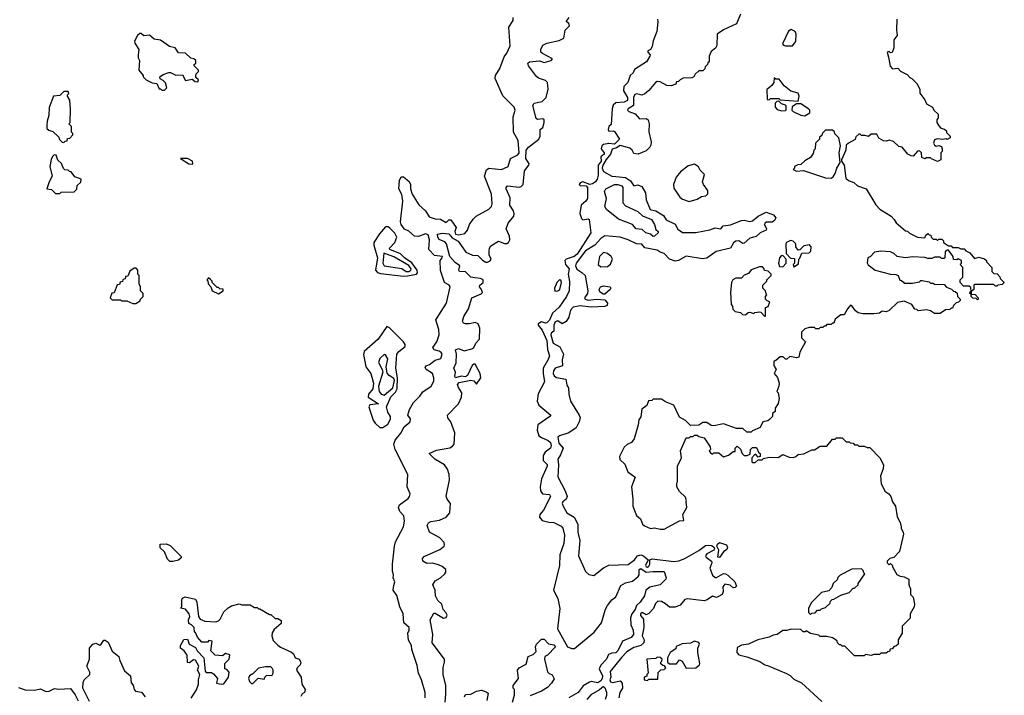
# Model space of a CAD drawing. Extents: x 1861455 to 2058065, y 200073 to 437907.
# Tile 47 of 256: x 1933064 to 1940200, y 280974 to 285870. Entities that reach past the tile are written whole.
import ezdxf

# ---------------------------------------------------------------- set-up
doc = ezdxf.new("R2010")
doc.units = 0

msp = doc.modelspace()

# ---------------------------------------------------------------- linework, layer by layer
at = {"layer": '0CON05XD'}
for points in [[(1935775, 281770), (1935782.5, 281795), (1935770, 281825), (1935773.3, 281845), (1935766.4, 281876.4), (1935766.2, 281925), (1935780, 282055), (1935787.5, 282085), (1935845.8, 282194.2), (1935853.8, 282235), (1935848, 282275), (1935820, 282305), (1935808.8, 282335), (1935816.7, 282355), (1935879.5, 282400.5), (1935890, 282415), (1935893.3, 282435), (1935873.3, 282485), (1935876.7, 282575), (1935786, 282755), (1935776, 282795), (1935785, 282823.3), (1935827.3, 282872.7), (1935851.2, 282918.8), (1935893.9, 282956.1), (1935896.2, 282976.2), (1935876.2, 283005), (1935888.8, 283045), (1935918.8, 283095), (1935965, 283142.5), (1935986.1, 283173.9), (1936045.9, 283214.1), (1936065, 283250), (1936066.2, 283275), (1936056.2, 283305), (1936010, 283335), (1936001.7, 283348.3), (1936009.5, 283360.5), (1936035, 283371.4), (1936075, 283401.9), (1936117.1, 283415), (1936127.1, 283445), (1936119.1, 283459.1), (1936103.4, 283466.6), (1936068.3, 283478.3), (1936058, 283495), (1936087.1, 283535), (1936103.3, 283585), (1936102, 283625), (1936081.4, 283695), (1936158.5, 283815), (1936184.6, 283934.6), (1936175.8, 283945.8), (1936142, 283965), (1936113, 284053), (1936112.5, 284125), (1936127.1, 284145), (1936127.5, 284155), (1936071.1, 284161.1), (1936029.2, 284205), (1936035.4, 284274.6), (1936025, 284310.4), (1936005, 284318), (1935955, 284297.9), (1935925, 284302), (1935885, 284337.5), (1935853.1, 284353.1), (1935828.5, 284385), (1935825.3, 284405), (1935840.8, 284555), (1935833.9, 284603.9), (1935812.1, 284645), (1935816.7, 284705), (1935829.2, 284730.8), (1935845, 284731.4), (1935886.7, 284696.7), (1935897.3, 284675), (1935895.8, 284645), (1935908, 284605), (1935957.7, 284527.7), (1936005, 284484), (1936032.1, 284442.1), (1936075, 284426.4), (1936115, 284423.3), (1936155, 284401.4), (1936175, 284419.2), (1936188.5, 284418.5), (1936228.1, 284365), (1936218.9, 284335), (1936223.8, 284315), (1936245, 284309.8), (1936290.5, 284319.5), (1936310, 284345), (1936323.8, 284385), (1936350, 284425), (1936372.7, 284447.3), (1936463.6, 284496.4), (1936483.9, 284516.1), (1936488.8, 284535), (1936482.9, 284605), (1936431.8, 284735), (1936448.3, 284781.7), (1936465, 284793.1), (1936555, 284784.4), (1936604.2, 284805.8), (1936621.1, 284865), (1936675, 284891.2), (1936684.1, 284905), (1936675.7, 284995.7), (1936643.8, 285055), (1936641.2, 285165), (1936654.5, 285215), (1936648.5, 285235), (1936565, 285317.5), (1936510, 285445), (1936513.3, 285465), (1936543.6, 285516.4), (1936575, 285600), (1936593.6, 285626.4), (1936618.3, 285681.7), (1936610, 285815), (1936640, 285865), (1936641.2, 285885)], [(1936361.9, 283998.1), (1936335, 284004.6), (1936295, 284042.3), (1936251.2, 284045), (1936247.8, 284055), (1936255, 284085.7), (1936219.7, 284109.7), (1936182.1, 284155), (1936156.7, 284246.7), (1936145, 284260), (1936105, 284276), (1936093.6, 284295), (1936091.2, 284315), (1936125, 284322.9), (1936175, 284318.9), (1936199, 284289), (1936242.7, 284265), (1936298.2, 284185), (1936345, 284163.5), (1936385, 284161.4), (1936418, 284128), (1936442.8, 284112.8), (1936455, 284112.2), (1936475, 284123.1), (1936480.6, 284135), (1936467.5, 284165), (1936466.3, 284193.7), (1936468.9, 284215), (1936478.5, 284231.5), (1936535, 284264.5), (1936578.4, 284248.4), (1936595, 284248.2), (1936607.2, 284255), (1936616.2, 284275), (1936615, 284302), (1936590.4, 284355), (1936603.8, 284395), (1936644.5, 284445), (1936648, 284462), (1936643.8, 284485), (1936615.4, 284525), (1936617.9, 284577.9), (1936589.4, 284645), (1936589.2, 284655), (1936600, 284665), (1936685, 284655.7), (1936699.7, 284660.3), (1936712.5, 284675), (1936723.3, 284775), (1936754.6, 284815), (1936756.4, 284825), (1936732.4, 284865), (1936735, 284923.3), (1936752.5, 284945), (1936826, 285005), (1936835.8, 285025), (1936835.9, 285074.1), (1936855, 285088.1), (1936866.4, 285125), (1936866, 285145), (1936855, 285152.7), (1936816.1, 285146.1), (1936808, 285155), (1936783, 285247), (1936793.9, 285266.1), (1936851.7, 285278.3), (1936880, 285305), (1936893.6, 285366.4), (1936888.8, 285415), (1936875, 285428.8), (1936825, 285446.7), (1936808.8, 285458.8), (1936751.2, 285535), (1936747.5, 285555), (1936760, 285565), (1936832.6, 285572.6), (1936865, 285559.6), (1936916.2, 285575), (1936925, 285586), (1936852.9, 285625), (1936841.4, 285635), (1936841.4, 285655), (1936856.2, 285685), (1936885, 285700.8), (1936975, 285719.4), (1937006.9, 285735), (1937017.8, 285795), (1937048.6, 285825), (1937042.9, 285842.9), (1937023.6, 285856.4), (1937046.7, 285885)], [(1937686, 285875), (1937688.8, 285855), (1937681.2, 285785), (1937654.3, 285715.7), (1937648.6, 285675), (1937636.4, 285653.6), (1937617.5, 285645), (1937617.5, 285635), (1937632.5, 285615), (1937631.2, 285605), (1937605.8, 285565), (1937520.7, 285509.3), (1937509.2, 285485), (1937488, 285465), (1937472.2, 285415), (1937443.3, 285385), (1937440.2, 285355), (1937469.8, 285305), (1937470, 285285), (1937445, 285273.1), (1937385, 285266.9), (1937365, 285249.6), (1937357.9, 285225), (1937350.5, 285109.5), (1937334.7, 285095), (1937328.8, 285075), (1937335, 285061.2), (1937365, 285064.6), (1937375, 285059.3), (1937411.9, 285005), (1937375, 284967.2), (1937335, 284972.2), (1937295.1, 284964.9), (1937283.9, 284956.1), (1937278.7, 284935), (1937300.7, 284905), (1937299.4, 284895), (1937276.2, 284875), (1937277.2, 284845), (1937256.7, 284815), (1937256.2, 284743.8), (1937250, 284715), (1937238.1, 284695), (1937215, 284679.7), (1937195.5, 284675.5), (1937145, 284694), (1937125, 284688.8), (1937120, 284675), (1937125, 284667.5), (1937170, 284665), (1937178.8, 284655), (1937179.6, 284575), (1937166.9, 284555), (1937133.3, 284525), (1937123.3, 284465), (1937135, 284428.6), (1937145, 284418.6), (1937185, 284426.7), (1937191.2, 284421.2), (1937204.4, 284325), (1937105, 284170.7), (1937083.5, 284155), (1937025.7, 284134.3), (1937016.2, 284125), (1937020, 284095), (1937046.2, 284065), (1937039.7, 284025), (1937048.2, 283971.8), (1937045.8, 283905), (1937027.3, 283865), (1936975, 283786.7), (1936925, 283742.3), (1936905, 283692), (1936885, 283673.1), (1936875, 283670), (1936845, 283681.1), (1936822.8, 283665), (1936821.6, 283655), (1936850, 283620), (1936884.7, 283545), (1936889.6, 283479.6), (1936902.8, 283435), (1936895, 283407.5), (1936858.1, 283345), (1936858.1, 283305), (1936868.8, 283245), (1936821.2, 283158.8), (1936813.8, 283105), (1936826, 283076), (1936912.5, 283005), (1936907.5, 282995), (1936818.8, 282935), (1936814.3, 282895), (1936827.1, 282855), (1936845, 282840.9), (1936895, 282821.5), (1936910, 282805), (1936916.7, 282785), (1936911.9, 282765), (1936873.4, 282736.6), (1936858.3, 282711.7), (1936858.5, 282675), (1936885.9, 282645.9), (1936887.9, 282635), (1936847.1, 282542.9), (1936835.9, 282484.1), (1936839.8, 282455), (1936852.5, 282435), (1936905, 282428.1), (1936910.6, 282415), (1936860, 282315), (1936833.8, 282285), (1936831.2, 282265), (1936850, 282240), (1936899.4, 282229.4)], [(1938288.8, 285911.2), (1938260, 285840), (1938163.9, 285796.1), (1938120, 285765), (1938117, 285683)], [(1939420, 285875), (1939417.5, 285795), (1939422.5, 285755), (1939400, 285725), (1939400, 285665), (1939388.3, 285631.7), (1939375, 285630), (1939365, 285640), (1939350, 285635), (1939361.7, 285598.3), (1939373, 285533), (1939390, 285515), (1939428.3, 285518.3), (1939447, 285497), (1939495, 285472.5), (1939515, 285450), (1939530, 285445), (1939567.5, 285405), (1939587.5, 285365), (1939588.3, 285338.3), (1939625, 285290), (1939635, 285260), (1939680, 285235), (1939690, 285215), (1939720, 285185), (1939721.7, 285158.3), (1939710, 285145), (1939710, 285125), (1939725, 285100), (1939740, 285085), (1939767, 285077), (1939780, 285065), (1939781.7, 285051.7), (1939807, 285027), (1939807.5, 285015), (1939785, 285002.5), (1939777.5, 285007.5), (1939755, 285002.5), (1939715, 285007.5), (1939695, 285000), (1939687.5, 284975), (1939695, 284960), (1939705, 284952.5), (1939725, 284957.5), (1939745, 284950), (1939750, 284935), (1939750, 284915), (1939740, 284905), (1939740, 284855), (1939715, 284842.5), (1939671.7, 284861.7), (1939665, 284870), (1939635, 284870), (1939625, 284862.5), (1939601.7, 284871.7), (1939600, 284905), (1939585, 284920), (1939571.7, 284918.3), (1939538.3, 284881.7), (1939525, 284882.5), (1939500, 284895), (1939460, 284945), (1939435, 284950), (1939397, 284987), (1939365, 284997.5), (1939345, 284990), (1939325, 284992.5), (1939291.7, 285011.7), (1939275, 285040), (1939235, 285040), (1939215, 285022.5), (1939191.7, 285031.7), (1939165, 285030), (1939155, 285040), (1939145, 285040), (1939125, 285020), (1939118.3, 285001.7), (1939070, 284975), (1939055, 284960), (1939052.5, 284925), (1939020, 284855), (1939020, 284845), (1939038.8, 284815), (1939052.3, 284722.3), (1939070, 284705), (1939110, 284690), (1939136, 284665), (1939200, 284645), (1939269.3, 284529.3), (1939298, 284498), (1939380, 284445), (1939403, 284423), (1939417, 284397), (1939485, 284340), (1939498.3, 284338.3), (1939513, 284323), (1939570, 284295), (1939625, 284290), (1939631.7, 284308.3), (1939645, 284320), (1939655, 284310), (1939668.3, 284308.3), (1939670, 284295), (1939685, 284280), (1939705, 284280), (1939715, 284270), (1939725, 284280), (1939748.3, 284278.3), (1939758.3, 284268.3), (1939760, 284255), (1939795, 284230), (1939815, 284230), (1939825, 284220), (1939865, 284220), (1939885, 284210), (1939908.3, 284208.3), (1939920, 284195), (1939949.3, 284179.3), (1939985, 284140), (1940015, 284150), (1940057, 284137), (1940070, 284125), (1940070, 284115), (1940110, 284075), (1940110, 284045), (1940125, 284030), (1940148.3, 284028.3), (1940167, 284007), (1940170, 283995), (1940200, 283965), (1940185, 283950), (1940153, 283947), (1940145, 283940), (1940135, 283940), (1940125, 283950), (1939985, 283950), (1939980, 283945), (1939980, 283915), (1939960, 283900), (1939960, 283880), (1939988.3, 283878.3), (1940010, 283855), (1940010, 283845), (1940005, 283840), (1939995, 283850), (1939971.7, 283851.7), (1939960, 283865), (1939960, 283880), (1939950, 283885), (1939951.7, 283898.3), (1939960, 283900), (1939958.3, 283928.3), (1939945, 283940), (1939905, 283940), (1939880, 283965), (1939880, 283985), (1939900, 284005), (1939900, 284075), (1939880, 284095), (1939890, 284105), (1939890, 284125), (1939865, 284137.5), (1939855, 284130), (1939831.7, 284131.7), (1939830, 284155), (1939795, 284200), (1939785, 284200), (1939771.7, 284188.3), (1939770, 284145), (1939765, 284140), (1939745, 284140), (1939735, 284150), (1939695, 284150), (1939675, 284140), (1939645, 284140), (1939625, 284147.5), (1939535, 284152.5), (1939485, 284143.3), (1939423.6, 284153.6), (1939400, 284175), (1939375, 284186.7), (1939305, 284192.5), (1939260, 284185), (1939230, 284155), (1939210, 284145), (1939207, 284107), (1939213.6, 284093.6), (1939265, 284053.8), (1939375, 284026.7), (1939415, 284022.5), (1939430, 284015), (1939441.7, 283981.7), (1939455, 283980), (1939468.3, 283968.3), (1939475, 283960), (1939535, 283960), (1939585, 283970), (1939595, 283980), (1939605, 283980), (1939655, 283970), (1939665, 283960), (1939685, 283960), (1939695, 283952.5), (1939765, 283950), (1939781.7, 283931.7), (1939818.3, 283918.3), (1939831.7, 283901.7), (1939845, 283900), (1939858.3, 283888.3), (1939860, 283865), (1939880, 283845), (1939880, 283835), (1939868.3, 283821.7), (1939851.7, 283818.3), (1939831.7, 283798.3), (1939825, 283780), (1939815, 283780), (1939805, 283770), (1939773, 283767), (1939735, 283740), (1939695, 283740), (1939665, 283760), (1939635, 283767.5), (1939575, 283760), (1939565, 283770), (1939551.7, 283771.7), (1939530, 283805), (1939475, 283830), (1939425, 283820), (1939366.4, 283763.6), (1939345, 283752.5), (1939315, 283757.5), (1939295, 283742.5), (1939255, 283737.5), (1939175, 283737.5), (1939140, 283745), (1939120.5, 283760.5), (1939097.5, 283795), (1939085, 283800), (1939062.5, 283775), (1939038.3, 283731.7), (1939015, 283730), (1938975, 283700), (1938965, 283670), (1938955, 283670), (1938945, 283660), (1938915, 283660), (1938905, 283650), (1938895, 283650), (1938885, 283640), (1938865, 283640), (1938855, 283630), (1938835, 283630), (1938825, 283640), (1938785, 283640), (1938755, 283630), (1938730, 283605), (1938730, 283565), (1938760, 283535), (1938718.3, 283461.7), (1938710, 283425), (1938695, 283420), (1938645, 283430), (1938625, 283410), (1938615, 283410), (1938597, 283427), (1938575, 283427.5), (1938545, 283400), (1938530, 283395), (1938530, 283365), (1938547.5, 283335), (1938532.5, 283305), (1938557, 283277), (1938567.5, 283235), (1938567, 283213), (1938552.5, 283175), (1938560, 283165), (1938567.5, 283125), (1938561.7, 283088.3), (1938540, 283055), (1938538.3, 283031.7), (1938520, 283015), (1938520, 282995), (1938498.3, 282971.7), (1938487, 282963), (1938450, 282955), (1938430, 282915), (1938375, 282890)], [(1938665, 285680), (1938688, 285712), (1938692.5, 285765), (1938684, 285784), (1938655, 285800), (1938635, 285787.5), (1938592.5, 285695), (1938600, 285685), (1938615, 285680), (1938665, 285680)], [(1934115, 285360), (1934130, 285375), (1934121.7, 285411.7), (1934105, 285430), (1934081.7, 285441.7), (1934080, 285455), (1934105, 285472.5), (1934145, 285486.7), (1934157, 285487), (1934195, 285467.5), (1934245, 285470), (1934265, 285430), (1934315, 285440), (1934335, 285422.5), (1934355, 285420), (1934360, 285435), (1934341.7, 285451.7), (1934340, 285465), (1934343, 285477), (1934360, 285495), (1934360, 285505), (1934330, 285535), (1934330, 285545), (1934340, 285555), (1934340, 285575), (1934327, 285587), (1934305, 285590), (1934265, 285627.5), (1934215, 285630), (1934190, 285665), (1934150, 285675), (1934085, 285722.5), (1934038.3, 285728.3), (1934005, 285757.5), (1933965, 285752.5), (1933945, 285770), (1933935, 285770), (1933917.5, 285755), (1933896.7, 285715), (1933899.3, 285699.3), (1933927.5, 285655), (1933922.5, 285615), (1933923.6, 285593.6), (1933932.5, 285575), (1933927.5, 285505), (1933960, 285465), (1933960, 285455), (1933980, 285435), (1934025, 285412.5), (1934058.3, 285408.3), (1934075, 285370), (1934085, 285370), (1934095, 285360), (1934115, 285360)], [(1938117, 285683), (1938106.4, 285663.6), (1938075, 285640), (1938060, 285605), (1938060, 285565), (1938051.7, 285558.3), (1938050, 285545), (1938031.7, 285528.3), (1938030, 285515), (1938015, 285500), (1937985, 285500), (1937960, 285475), (1937950, 285455), (1937935, 285447.5), (1937873.6, 285446.4), (1937850, 285435), (1937838.3, 285421.7), (1937825, 285420), (1937818.3, 285401.7), (1937785, 285390), (1937755, 285392.5), (1937705, 285418.8), (1937685, 285421.2), (1937673.3, 285415), (1937625, 285356), (1937595, 285332), (1937573.9, 285323.9), (1937535, 285333.3), (1937521.2, 285328.8), (1937513.3, 285306.7), (1937512.4, 285247.6), (1937474, 285225), (1937468.8, 285215), (1937480, 285205), (1937525, 285188.6), (1937555, 285150.9), (1937605, 285154.5), (1937619.5, 285145), (1937626.7, 285115), (1937623.4, 285056.6), (1937640, 284985), (1937639.4, 284960.6), (1937631.5, 284945), (1937605, 284920.6), (1937545.5, 284894.5), (1937515, 284900), (1937501.9, 284925), (1937485, 284939.8), (1937425, 284956.4), (1937415, 284957.8), (1937389.3, 284940.7), (1937357.2, 284932.8), (1937345.3, 284894.7), (1937315, 284856.7), (1937290.4, 284815), (1937286.1, 284795), (1937295, 284770), (1937355, 284737.1), (1937384.1, 284734.1), (1937455.2, 284725.2), (1937491.9, 284701.9), (1937515, 284666.2), (1937545, 284673.1), (1937572, 284662), (1937598.8, 284615), (1937603.4, 284565), (1937634.2, 284494.2), (1937675, 284484.5), (1937730.2, 284450.2), (1937748.8, 284418.8), (1937815, 284388.5), (1937835, 284352.7), (1937868.1, 284328.1), (1937965, 284326.8), (1938065, 284346.5), (1938105, 284361.9), (1938145, 284353.8), (1938163.7, 284376.3), (1938215, 284384.2), (1938295, 284415.8), (1938315, 284417.6), (1938355, 284408.2), (1938375, 284411.5), (1938415, 284445.5), (1938475, 284474.5), (1938527.5, 284455), (1938543.3, 284435), (1938534.1, 284415.9), (1938518.3, 284401.7), (1938476.4, 284403.6), (1938464.6, 284395.4), (1938462.2, 284385), (1938476, 284355), (1938473.8, 284345), (1938431.4, 284325), (1938401.3, 284298.7), (1938355, 284286), (1938315, 284250), (1938305, 284248.8), (1938275, 284268.2), (1938255, 284264.5), (1938237.9, 284252.1), (1938216.6, 284213.4), (1938110.9, 284189.1), (1938045, 284141.4), (1938012.2, 284137.8), (1937895, 284156.2), (1937838.8, 284125), (1937815, 284120.4), (1937774.8, 284134.8), (1937735, 284176.5), (1937705, 284184.1), (1937685, 284200.8), (1937595, 284216.5), (1937573.5, 284243.5), (1937535, 284246.7), (1937475, 284274.4), (1937415, 284292.9), (1937305, 284303.3), (1937275, 284283.5), (1937233.1, 284236.9), (1937165, 284195.3), (1937096.8, 284105), (1937092.6, 284085), (1937101.3, 284061.3), (1937139, 284039), (1937163.1, 284015), (1937182.3, 283905), (1937178.5, 283885), (1937158.5, 283855), (1937162.2, 283845), (1937185, 283837.5), (1937245, 283843.8), (1937305, 283839.6), (1937323.4, 283815), (1937321.6, 283798.4), (1937305, 283790.6), (1937205, 283787.5), (1937125, 283797.1), (1937075, 283785.7), (1937055.8, 283765), (1937044.2, 283715), (1937025, 283682), (1936995, 283666), (1936965, 283687.5), (1936945, 283679.2), (1936934.5, 283655), (1936936.4, 283613.6), (1936915, 283598), (1936913.5, 283586.5), (1936929.7, 283525), (1936979.5, 283499.5), (1937004.3, 283445), (1936996.2, 283405), (1936999.2, 283360.8), (1936945, 283345.5), (1936932, 283325), (1936930.6, 283305), (1936938.3, 283288.3), (1936955, 283277.2), (1937022.5, 283265), (1937030.7, 283220.7), (1937041.7, 283201.7), (1937043.3, 283155), (1937056.7, 283105), (1937120, 283005), (1937126.1, 282986.1), (1937120, 282955), (1937098.3, 282911.7), (1937043, 282877), (1936975.6, 282854.4), (1936964.5, 282845.5), (1936971.8, 282801.8), (1937002.2, 282765), (1936983.9, 282716.1), (1936964.4, 282685), (1936970, 282645), (1936963.6, 282556.4), (1937016.3, 282456.3), (1937031.4, 282415), (1937024.5, 282395.5), (1937000, 282375), (1936996, 282365), (1937002, 282345), (1937030, 282295), (1937082.5, 282265), (1937108.1, 282215), (1937108.6, 282155), (1937123.1, 282095), (1937114.1, 281984.1), (1937165, 281870), (1937188.3, 281848.3), (1937225, 281842.5), (1937295, 281896.7), (1937335, 281916.7), (1937475, 281922), (1937520, 281955), (1937542, 281985), (1937565, 281992.2), (1937584, 281985), (1937620, 281955), (1937599.8, 281915), (1937605, 281905.5), (1937615, 281902.8), (1937625, 281908.7), (1937631.3, 281925), (1937630, 281955), (1937647.9, 281962.1), (1937805, 281944.6), (1937841.4, 281948.6), (1937884, 281966), (1937985, 282022.5), (1938035, 282058.5), (1938055, 282062.9), (1938079.3, 282059.3), (1938097.5, 282045), (1938100, 282035), (1938094.2, 282025), (1938045, 282000), (1938035.5, 281985), (1938040, 281975), (1938077.5, 281945), (1938080.8, 281935), (1938065.8, 281895), (1938085, 281843.3), (1938105, 281827.5), (1938115, 281827.5), (1938165, 281857.5), (1938180, 281855), (1938197.5, 281845), (1938247.5, 281795), (1938260, 281765), (1938250, 281755), (1938235, 281752.9), (1938212.3, 281772.3), (1938175, 281780), (1938159.8, 281760.2), (1938161.5, 281725), (1938155.6, 281704.4), (1938125, 281686.2), (1938115, 281683.3), (1938085, 281693.3), (1938045.5, 281664.5), (1938025, 281658), (1937905, 281673.3), (1937885, 281667.5), (1937852, 281628), (1937815, 281613.3), (1937773, 281613), (1937745, 281637.5), (1937715, 281653.3), (1937690, 281655), (1937671.2, 281638.8), (1937657.6, 281602.4), (1937625, 281567.1), (1937605, 281557.5), (1937575, 281572.7), (1937562.5, 281565), (1937562.8, 281552.8), (1937584.4, 281525), (1937586.9, 281465), (1937574.5, 281405), (1937591.2, 281375), (1937588.8, 281355), (1937566.7, 281335), (1937515, 281319.2), (1937465, 281289.1), (1937425, 281248.6), (1937344.7, 281145.3), (1937349.4, 281105), (1937341.8, 281085), (1937345, 281071.2), (1937362.3, 281067.7), (1937415, 281077.5), (1937431.7, 281061.7), (1937432.5, 281025), (1937413.3, 280995), (1937406.2, 280955)], [(1938705, 285280), (1938712.5, 285315), (1938705, 285337.5), (1938653, 285353), (1938605, 285390), (1938568.3, 285438.3), (1938545, 285440), (1938531.7, 285448.3), (1938530, 285415), (1938516.4, 285393.6), (1938480, 285365), (1938481.7, 285291.7), (1938495, 285290), (1938505, 285300), (1938565, 285300), (1938575, 285290), (1938705, 285280)], [(1933385, 284980), (1933395, 284990), (1933408.3, 284991.7), (1933411.7, 285008.3), (1933428.3, 285011.7), (1933450, 285035), (1933450, 285045), (1933440, 285055), (1933440, 285095), (1933420, 285115), (1933430, 285125), (1933432.5, 285225), (1933427, 285287), (1933410, 285315), (1933410, 285325), (1933420, 285335), (1933415, 285350), (1933385, 285350), (1933355, 285320), (1933310, 285315), (1933277, 285233), (1933276.7, 285175), (1933262.5, 285135), (1933260, 285105), (1933261.7, 285081.7), (1933275, 285070), (1933305, 285060), (1933348.3, 285018.3), (1933351.7, 285001.7), (1933371.7, 284981.7), (1933385, 284980)], [(1938585, 285210), (1938615, 285212.5), (1938620, 285215), (1938620, 285245), (1938615, 285250), (1938585, 285260), (1938565, 285280), (1938551.7, 285278.3), (1938540, 285265), (1938540, 285235), (1938555, 285220), (1938585, 285210)], [(1938755, 285173.3), (1938790, 285195), (1938790, 285215), (1938780, 285225), (1938725, 285260), (1938695, 285260), (1938661.7, 285238.3), (1938660, 285215), (1938670, 285205), (1938725, 285177.5), (1938755, 285173.3)], [(1938945, 284721.2), (1938958.8, 284731.2), (1938975, 284756.2), (1938987.1, 284795), (1939010, 284835), (1939002.5, 284905), (1939012.5, 284955), (1939000, 285015), (1938971.7, 285041.7), (1938968.3, 285058.3), (1938955, 285070), (1938905, 285070), (1938881.7, 285048.3), (1938878.3, 285031.7), (1938861.7, 285018.3), (1938860, 285005), (1938832.5, 284975), (1938830, 284935), (1938820, 284925), (1938815, 284900), (1938795, 284872.5), (1938755, 284847.5), (1938725, 284820), (1938703, 284817), (1938680, 284805), (1938680, 284795), (1938670, 284785), (1938695, 284772.5), (1938745, 284777.5), (1938905, 284723.8), (1938945, 284721.2)], [(1933355, 284610), (1933365, 284620), (1933458.3, 284621.7), (1933478.3, 284641.7), (1933481.7, 284668.3), (1933508.3, 284691.7), (1933510, 284715), (1933465, 284730), (1933438.3, 284768.3), (1933425, 284770), (1933415, 284780), (1933391.7, 284781.7), (1933381.7, 284791.7), (1933368.3, 284828.3), (1933341.7, 284851.7), (1933328.3, 284888.3), (1933315, 284890), (1933301.7, 284878.3), (1933293, 284857), (1933283.3, 284805), (1933300, 284735), (1933277.5, 284695), (1933260, 284645), (1933295, 284640), (1933325, 284610), (1933355, 284610)], [(1934315, 284823.8), (1934320, 284825), (1934317.5, 284845), (1934280, 284865), (1934230, 284865), (1934290, 284825), (1934315, 284823.8)], [(1937915, 284553.3), (1937975, 284570), (1938005, 284587.5), (1938037, 284593), (1938051.7, 284608.3), (1938051.7, 284631.7), (1938020, 284675), (1938013.9, 284693.9), (1938027, 284747), (1937995, 284780), (1937983, 284803), (1937955, 284822.5), (1937909.3, 284810.7), (1937853.6, 284766.4), (1937821.7, 284728.3), (1937803.3, 284675), (1937805, 284650), (1937847.5, 284585), (1937868.3, 284568.3), (1937915, 284553.3)], [(1937655, 284298.8), (1937635, 284316), (1937602.5, 284325), (1937575, 284348.8), (1937532.5, 284355), (1937505.7, 284385.7), (1937405, 284424.5), (1937316.2, 284495), (1937303.8, 284515), (1937318.1, 284575), (1937303.6, 284623.7), (1937312, 284645), (1937375, 284675.4), (1937400, 284675), (1937428, 284665), (1937434.3, 284655), (1937435, 284542), (1937455, 284520.8), (1937545, 284480), (1937578.8, 284448.8), (1937642, 284422), (1937663.8, 284385), (1937675, 284350), (1937692.5, 284335), (1937692.5, 284325), (1937665, 284300), (1937655, 284298.8)], [(1935845, 284010.2), (1935875, 284012.8), (1935940.6, 284025), (1935948.1, 284035), (1935946.1, 284055), (1935906.9, 284106.9), (1935852.2, 284145), (1935823.4, 284173.4), (1935748, 284205), (1935745.5, 284215), (1935782.7, 284255), (1935797.3, 284295), (1935782.3, 284322.3), (1935748, 284358), (1935735, 284367.8), (1935715, 284368.5), (1935671.1, 284318.9), (1935630, 284255), (1935630.8, 284235), (1935658.1, 284145), (1935644.1, 284054.1), (1935658, 284038), (1935680.2, 284030.3), (1935845, 284010.2)], [(1938675, 284080), (1938708.3, 284101.7), (1938710, 284135), (1938718.3, 284141.7), (1938731.7, 284178.3), (1938785, 284180), (1938798.3, 284191.7), (1938800, 284225), (1938788.3, 284238.3), (1938748.3, 284231.7), (1938718.3, 284201.7), (1938705, 284200), (1938690, 284225), (1938690, 284245), (1938670, 284265), (1938650.7, 284269.3), (1938622.5, 284255), (1938617.5, 284245), (1938620, 284175), (1938651.7, 284141.7), (1938678.3, 284138.3), (1938680, 284105), (1938670, 284095), (1938675, 284080)], [(1935864, 284044), (1935885, 284044.2), (1935899.7, 284055), (1935902.3, 284065), (1935885, 284089.3), (1935775, 284151.3), (1935702.4, 284177.6), (1935695.9, 284105.9), (1935705, 284087.3), (1935835, 284067.6), (1935864, 284044)], [(1937275, 284078.8), (1937325, 284081.2), (1937345, 284097.5), (1937360, 284135), (1937350, 284155), (1937323.3, 284175), (1937295, 284182), (1937267.5, 284155), (1937256.2, 284095), (1937275, 284078.8)], [(1938595, 284080), (1938620, 284105), (1938620, 284135), (1938598.3, 284158.3), (1938585, 284160), (1938570, 284145), (1938562.5, 284105), (1938571.7, 284081.7), (1938595, 284080)], [(1933905, 283812.5), (1933938.3, 283831.7), (1933940, 283845), (1933960, 283865), (1933960, 283885), (1933940, 283905), (1933940, 283935), (1933930, 283955), (1933930, 284015), (1933920, 284025), (1933920, 284055), (1933908.3, 284068.3), (1933895, 284070), (1933861.7, 284048.3), (1933848.3, 284011.7), (1933831.7, 284008.3), (1933828.3, 283991.7), (1933811.7, 283988.3), (1933808.3, 283971.7), (1933791.7, 283968.3), (1933788.3, 283951.7), (1933771.7, 283948.3), (1933748.3, 283891.7), (1933731.7, 283888.3), (1933720, 283855), (1933735, 283840), (1933795, 283840), (1933803, 283833), (1933841.7, 283831.7), (1933885, 283812.5), (1933905, 283812.5)], [(1938465, 283720), (1938470, 283725), (1938470, 283785), (1938488.3, 283791.7), (1938500, 283825), (1938481.7, 283831.7), (1938470, 283845), (1938470, 283865), (1938480, 283875), (1938473, 283883), (1938470, 283905), (1938450, 283925), (1938450, 283945), (1938480, 283975), (1938480, 283985), (1938510, 284015), (1938510, 284025), (1938488.3, 284048.3), (1938461.7, 284051.7), (1938460, 284065), (1938448.3, 284078.3), (1938425, 284080), (1938365, 284057.5), (1938345, 284030), (1938315, 284017.5), (1938295, 283997.5), (1938255, 283997.5), (1938232.5, 283985), (1938223.6, 283966.4), (1938216.7, 283895), (1938220, 283805), (1938230, 283795), (1938233, 283773), (1938250, 283755), (1938287, 283747), (1938303, 283733), (1938325, 283730), (1938343, 283747), (1938355, 283750), (1938385, 283740), (1938393, 283747), (1938425, 283752.5), (1938435, 283750), (1938465, 283720)], [(1934505, 283882.5), (1934540, 283905), (1934538.3, 283918.3), (1934515, 283920), (1934505, 283930), (1934495, 283930), (1934460, 283965), (1934460, 283975), (1934448.3, 283988.3), (1934431.7, 283998.3), (1934420, 283985), (1934428.3, 283978.3), (1934430, 283955), (1934450, 283935), (1934460, 283905), (1934505, 283882.5)], [(1936147.7, 280925), (1936153.8, 280985), (1936152.9, 281045), (1936133.1, 281125), (1936132.9, 281175), (1936144, 281215), (1936142, 281235), (1936054.3, 281354.3), (1936059.2, 281415), (1936038.3, 281521.7), (1936065, 281570), (1936075, 281570), (1936135, 281533.3), (1936155, 281537.5), (1936162.5, 281555), (1936153.6, 281573.6), (1936132.5, 281595), (1936122.5, 281635), (1936095, 281660), (1936077.5, 281695), (1936076.4, 281736.4), (1936057.5, 281775), (1936075, 281803.3), (1936113.3, 281825), (1936145.9, 281854.1), (1936153.3, 281865), (1936152.5, 281885), (1936127.3, 281907.3), (1936100.5, 281920.5), (1936055, 281931.2), (1936015, 281928.8), (1935986.7, 281945), (1935983.8, 281965), (1935995, 281980), (1936109.7, 282030.3), (1936140, 282055), (1936143.3, 282065), (1936140.7, 282080.7), (1936110, 282115), (1936033.3, 282155), (1936016.7, 282205), (1936026.1, 282223.9), (1936045, 282233.8), (1936107, 282243), (1936155, 282263.8), (1936181.2, 282295), (1936186, 282365), (1936161.2, 282395), (1936156.1, 282416.1), (1936179.4, 282535), (1936175.8, 282575), (1936165, 282612.5), (1936143.2, 282643.2), (1936073.3, 282685), (1936032.5, 282725), (1936085, 282749.4), (1936182.8, 282767.2), (1936201.7, 282778.3), (1936213.1, 282795), (1936218.1, 282875), (1936188.6, 282955), (1936167.3, 282985), (1936164.6, 283004.6), (1936243.3, 283086.7), (1936266.7, 283135), (1936269.8, 283165), (1936243.4, 283205), (1936236.2, 283225), (1936248.7, 283241.3), (1936335, 283258), (1936355, 283252), (1936375, 283227.5), (1936406.5, 283275), (1936400.6, 283305), (1936365, 283373.8), (1936355, 283374.2), (1936342.5, 283365), (1936309.2, 283290.8), (1936295, 283282), (1936265, 283286.4), (1936223.3, 283275), (1936218, 283285), (1936222.5, 283315), (1936211.1, 283345), (1936227.1, 283382.9), (1936229.7, 283445), (1936222.7, 283477.3), (1936245, 283486.1), (1936285, 283470.3), (1936340, 283485), (1936355.6, 283495), (1936370, 283525), (1936395.6, 283554.4), (1936399.8, 283635), (1936386.5, 283666.5), (1936365, 283674.7), (1936325, 283664.7), (1936295.5, 283665.5), (1936280.3, 283670.3), (1936274.2, 283685), (1936282.1, 283717.9), (1936318, 283775), (1936342, 283855), (1936407.8, 283882.2), (1936418.2, 283891.8), (1936412.3, 283915), (1936397.1, 283935), (1936399.2, 283945), (1936422.9, 283965), (1936422.9, 283985), (1936403.3, 283995), (1936361.9, 283998.1)], [(1936943.2, 283903.2), (1936965, 283904.4), (1936978.6, 283915), (1936991.2, 283965), (1936985, 283983.1), (1936975.3, 283985.3), (1936956.5, 283965), (1936940.8, 283925), (1936943.2, 283903.2)], [(1937305, 283879.7), (1937291.7, 283881.7), (1937268.1, 283898.1), (1937263.3, 283915), (1937272.9, 283935), (1937295, 283941.8), (1937343.4, 283933.4), (1937347.5, 283925), (1937343.1, 283915), (1937305, 283879.7)], [(1935695, 282913.4), (1935731.9, 282938.1), (1935752.4, 282975), (1935751.3, 282995), (1935731.2, 283025), (1935722.2, 283065), (1935755, 283137.3), (1935788.4, 283171.6), (1935800, 283195), (1935801.8, 283275), (1935790.4, 283345), (1935797.3, 283445), (1935811.1, 283465), (1935858, 283502), (1935857.8, 283515), (1935845, 283535.8), (1935745, 283637.5), (1935725, 283645.8), (1935662.9, 283555), (1935560, 283465), (1935556.9, 283443.1), (1935573.9, 283353.9), (1935608.5, 283305), (1935628.9, 283235), (1935622.9, 283195), (1935593.4, 283155), (1935590.9, 283135), (1935663.8, 283085), (1935601.5, 283078.5), (1935595.5, 283065), (1935603.5, 283033.5), (1935627, 282967), (1935641.5, 282945), (1935675, 282915.3), (1935695, 282913.4)], [(1935705, 283148.6), (1935768.1, 283201.9), (1935780.1, 283255), (1935775, 283270.3), (1935741.7, 283291.7), (1935728.7, 283308.7), (1935719.1, 283355), (1935731.5, 283411.5), (1935715, 283442), (1935705, 283442.5), (1935674.3, 283415), (1935663.5, 283385), (1935692.2, 283335), (1935696.9, 283315), (1935665.2, 283215), (1935669.6, 283175), (1935682.9, 283155), (1935705, 283148.6)], [(1938375, 282890), (1938365, 282880), (1938335, 282880), (1938305, 282907.5), (1938258.3, 282908.3), (1938165, 282940), (1938095, 282927.5), (1938075, 282930), (1938045, 282950), (1938015, 282950), (1937985, 282932.5), (1937925, 282930), (1937890, 282965), (1937845, 282990), (1937805, 283077.5), (1937745, 283100), (1937715, 283120), (1937655, 283120), (1937645, 283110), (1937621.7, 283108.3), (1937610, 283075), (1937573, 283047), (1937567, 282993), (1937550.7, 282969.3), (1937546.4, 282933.6), (1937517, 282833), (1937497.5, 282805), (1937468, 282792), (1937445, 282771.2), (1937410.8, 282705), (1937413, 282683), (1937449.6, 282649.6), (1937472.7, 282592.7), (1937523.8, 282555), (1937498.8, 282485), (1937508, 282395), (1937506.7, 282345), (1937535, 282277.5), (1937563.6, 282253.6), (1937577.5, 282215), (1937591.7, 282201.7), (1937635, 282182.5), (1937665, 282186.7), (1937707, 282177), (1937735, 282177.5), (1937845, 282237.5), (1937878.3, 282241.7), (1937870, 282285), (1937900, 282335), (1937893.3, 282375), (1937897, 282383), (1937889.3, 282409.3), (1937845, 282450), (1937827.5, 282485), (1937826.7, 282505), (1937832.5, 282525), (1937832.5, 282635), (1937860, 282695), (1937852.5, 282745), (1937895, 282840), (1937915, 282840), (1937925, 282850), (1937945, 282850), (1937955, 282860), (1937975, 282860), (1937985, 282850), (1938025, 282840), (1938067.5, 282775), (1938070, 282755), (1938060, 282745), (1938071.7, 282731.7), (1938085, 282722.5), (1938095, 282730), (1938131.7, 282731.7), (1938165, 282702.5), (1938200, 282715), (1938235, 282740), (1938248.3, 282741.7), (1938250, 282765), (1938265, 282780), (1938288.3, 282758.3), (1938300, 282725), (1938315, 282712.5), (1938337.5, 282712.5), (1938358.3, 282721.7), (1938360, 282755), (1938375, 282770), (1938405, 282770), (1938421.7, 282731.7), (1938430, 282725), (1938430, 282705), (1938415, 282700), (1938398.3, 282718.3), (1938391.7, 282718.3), (1938370, 282695), (1938370, 282665), (1938375, 282660), (1938395, 282660), (1938415, 282680), (1938445, 282680), (1938455, 282690), (1938495, 282700), (1938561.7, 282698.3), (1938595, 282720), (1938640.7, 282700.7), (1938671.7, 282698.3), (1938690, 282705), (1938705, 282720), (1938747, 282723), (1938805, 282752.5), (1938825, 282752.5), (1938865, 282780), (1938915, 282780), (1938955, 282830), (1938975, 282830), (1938985, 282840), (1939025, 282840), (1939055, 282810), (1939075, 282810), (1939083, 282803), (1939105, 282800), (1939115, 282790), (1939135, 282790), (1939145, 282780), (1939185, 282780), (1939205, 282770), (1939225, 282770), (1939297.5, 282695), (1939323.3, 282645), (1939322.5, 282615), (1939302.5, 282565), (1939308.3, 282508.3), (1939333.6, 282453.6), (1939362.5, 282435), (1939378.8, 282415), (1939390, 282375), (1939410.8, 282345), (1939423.6, 282266.4), (1939446, 282225), (1939452.5, 282195), (1939451.7, 282181.7), (1939467.1, 282157.1), (1939469.3, 282140.7), (1939440, 282015), (1939398.3, 281971.7), (1939370, 281965), (1939350, 281945), (1939350, 281935), (1939365, 281920), (1939375, 281930), (1939390, 281915), (1939390, 281905), (1939420, 281850), (1939445, 281837.5), (1939475, 281832.5), (1939507.5, 281815), (1939507.5, 281775), (1939520, 281745), (1939520, 281705), (1939540, 281685), (1939550, 281635), (1939547.5, 281615), (1939517.5, 281565), (1939518.3, 281531.7), (1939460, 281475), (1939460, 281425), (1939430, 281375), (1939430, 281345), (1939415, 281330), (1939401.7, 281328.3), (1939388.3, 281311.7), (1939371.7, 281308.3), (1939368.3, 281291.7), (1939355, 281290), (1939345, 281280), (1939305, 281280), (1939295, 281270), (1939255, 281270), (1939235, 281262.5), (1939195, 281270), (1939185, 281260), (1939115, 281260), (1939045, 281330), (1939025, 281330), (1939015, 281340), (1939005, 281340), (1938990, 281355), (1938988.3, 281368.3), (1938955, 281390), (1938915, 281400), (1938865, 281400), (1938855, 281410), (1938795, 281422.5), (1938765, 281440), (1938757, 281433), (1938743, 281433), (1938725, 281450), (1938655, 281452.5), (1938625, 281443.3), (1938595, 281442.5), (1938555, 281413.8), (1938525, 281410), (1938495.8, 281394.2), (1938413.6, 281376.4), (1938345, 281343.3), (1938295, 281336.7), (1938265, 281320), (1938262.5, 281285), (1938275, 281267.5), (1938333.6, 281253.6), (1938428.1, 281218.1), (1938465, 281193.8), (1938485, 281190.8), (1938621.5, 281131.5), (1938647.3, 281117.3), (1938675, 281091.1), (1938730, 281065), (1938878.1, 280928.1)], [(1936899.4, 282229.4), (1936935, 282225.5), (1936989.5, 282199.5), (1937001.1, 282185), (1937012.1, 282135), (1937007.5, 282075), (1936978.7, 281991.3), (1936976.2, 281915), (1936931.9, 281735), (1936963.6, 281675), (1936978, 281602), (1936961.8, 281455), (1937035.3, 281325.3), (1937065, 281311.8), (1937085.9, 281314.1), (1937228.6, 281431.4), (1937280.6, 281499.4), (1937310.9, 281599.1), (1937324.6, 281625.4), (1937355, 281665.7), (1937385, 281686.2), (1937420.6, 281769.4), (1937455, 281788.5), (1937505, 281800), (1937546.1, 281833.9), (1937553.4, 281846.6), (1937554.7, 281885.3), (1937565, 281892.9), (1937605, 281865.9), (1937655, 281872), (1937735, 281870), (1937748.8, 281825), (1937746.2, 281815), (1937705.8, 281775), (1937632.2, 281757.8), (1937601.2, 281735), (1937592.7, 281695), (1937560.9, 281649.1), (1937535.4, 281625), (1937525.3, 281595), (1937501.2, 281565), (1937490.6, 281535), (1937494.3, 281485), (1937511.1, 281445), (1937512.2, 281415), (1937495, 281393.8), (1937433.8, 281366.2), (1937400, 281295), (1937385, 281282.7), (1937355, 281280.3), (1937331.7, 281268.3), (1937316.9, 281235), (1937277, 281193), (1937264.4, 281165), (1937286.9, 281115), (1937285.2, 281095), (1937275, 281077.7), (1937255, 281064.7), (1937207, 281073), (1937195, 281070), (1937148.5, 281041.5), (1937112.5, 280995), (1937044.6, 280955.4)], [(1934153, 281943), (1934135, 281960), (1934113.6, 282013.6), (1934083, 282043), (1934081.7, 282068.3), (1934125, 282072.5), (1934155, 282060), (1934235, 281980), (1934235, 281970), (1934215, 281953.3), (1934175, 281943.3), (1934153, 281943)], [(1938135, 281972.9), (1938122.9, 281975), (1938131.2, 282025), (1938117.5, 282055), (1938121.7, 282068.3), (1938135, 282080), (1938187.5, 282065), (1938194, 282045), (1938188.5, 282031.5), (1938165, 282014), (1938135, 281972.9)], [(1938795, 281560), (1938805, 281570), (1938828.3, 281571.7), (1938845, 281590), (1938865, 281590), (1938875, 281600), (1938905, 281610), (1938938.3, 281641.7), (1938940, 281655), (1938951.7, 281668.3), (1938965, 281670), (1939015, 281700), (1939075, 281720), (1939105, 281750), (1939115, 281750), (1939140, 281775), (1939140, 281785), (1939190, 281855), (1939181.7, 281861.7), (1939178.3, 281878.3), (1939165, 281890), (1939095, 281887.5), (1939010, 281845), (1938993, 281827), (1938988.3, 281811.7), (1938960, 281785), (1938950, 281755), (1938928.3, 281731.7), (1938875, 281720), (1938803.6, 281646.4), (1938780, 281605), (1938780, 281575), (1938795, 281560)], [(1936003.3, 280955), (1936003.3, 280995), (1935977.5, 281085), (1935953.6, 281133.6), (1935945, 281190), (1935906.7, 281305), (1935903.3, 281335), (1935883, 281373), (1935877.5, 281425), (1935886.2, 281445), (1935886, 281465), (1935848.3, 281498.3), (1935843.9, 281563.9), (1935820, 281615), (1935797.3, 281697.3), (1935770, 281735), (1935775, 281770)], [(1934307.7, 280952.3), (1934346.1, 281013.9), (1934360, 281055), (1934360, 281085), (1934370, 281125), (1934352.5, 281155), (1934362.5, 281185), (1934338.3, 281228.3), (1934325, 281230), (1934295, 281210), (1934281.7, 281211.7), (1934277.5, 281265), (1934256.4, 281296.4), (1934230, 281315), (1934230, 281335), (1934255, 281377.5), (1934280, 281380), (1934292.5, 281345), (1934339.5, 281319.5), (1934350, 281295), (1934400, 281245), (1934408.3, 281148.3), (1934415, 281140), (1934455, 281140), (1934469.3, 281129.3), (1934497.5, 281095), (1934491.7, 281061.7), (1934525, 281053.3), (1934545, 281057.5), (1934577.5, 281105), (1934581.7, 281141.7), (1934565, 281160), (1934550, 281165), (1934550, 281205), (1934582.5, 281235), (1934586.2, 281266.2), (1934555, 281277.5), (1934535, 281260), (1934480, 281265), (1934450, 281295), (1934460, 281365), (1934435, 281370), (1934425, 281360), (1934385, 281360), (1934353.9, 281393.9), (1934338.3, 281428.3), (1934331.7, 281431.7), (1934330, 281465), (1934310, 281485), (1934290, 281495), (1934288.3, 281521.7), (1934297.5, 281545), (1934292.5, 281565), (1934265, 281597.5), (1934230, 281605), (1934240, 281615), (1934238.8, 281665), (1934245, 281677.5), (1934263.6, 281686.4), (1934339.3, 281669.3), (1934349.3, 281649.3), (1934360, 281545), (1934372.5, 281525), (1934405, 281510), (1934485, 281506.7), (1934505, 281512.5), (1934517.5, 281525), (1934545, 281577.5), (1934575, 281607.5), (1934598.3, 281621.7), (1934655, 281637.5), (1934675, 281630), (1934735, 281630), (1934765, 281610), (1934785, 281610), (1934795, 281600), (1934805, 281600), (1934875, 281560), (1934885, 281560), (1934915, 281530), (1934935, 281530), (1934960, 281515), (1934960, 281495), (1934909.7, 281450.3), (1934894.1, 281425.9), (1934891.2, 281405), (1934901.7, 281371.7), (1934935, 281337.5), (1934955, 281322.5), (1935035, 281287.5), (1935047.5, 281275), (1935060, 281245), (1935090, 281235), (1935102.5, 281215), (1935096.7, 281195), (1935075, 281172.5), (1935071.2, 281155), (1935103.8, 281105), (1935110, 281055), (1935132.5, 281015), (1935127.5, 280995), (1935112.5, 280985), (1935102.5, 280965)], [(1933569.5, 280929.5), (1933522, 281025), (1933523.6, 281066.4), (1933532.5, 281085), (1933572.5, 281125), (1933571.7, 281141.7), (1933550, 281185), (1933570, 281235), (1933569.2, 281315), (1933594, 281345), (1933615, 281352.5), (1933645, 281338), (1933655, 281343.3), (1933675, 281373.3), (1933685, 281373.3), (1933705, 281360), (1933735, 281292.5), (1933782.5, 281255), (1933790, 281225), (1933825, 281150), (1933867.5, 281115), (1933873, 281063), (1933887, 281047), (1933893.3, 281015), (1933903.9, 281003.9), (1933947, 280997), (1933973.6, 280963.6)], [(1936637, 280923), (1936650, 280975), (1936650, 281015), (1936640, 281025), (1936640, 281045), (1936680, 281095), (1936672.5, 281155), (1936685, 281172.5), (1936735, 281200), (1936750, 281255), (1936785, 281270), (1936808.3, 281291.7), (1936802.5, 281325), (1936810, 281345), (1936845, 281380), (1936865, 281380), (1936895.9, 281345.9), (1936935, 281340), (1936946.7, 281325), (1936890, 281265), (1936870, 281255), (1936867.5, 281235), (1936888.8, 281145), (1936900.8, 281130.8), (1936923, 281123), (1936937, 281093), (1936919.3, 281060.7), (1936889.3, 281030.7), (1936845, 281003.8), (1936765, 280970)], [(1937895, 281170), (1937965, 281172.5), (1937990, 281195), (1937992.5, 281205), (1937980, 281285), (1937980, 281315), (1937990, 281345), (1937985, 281357.5), (1937955, 281366.7), (1937925, 281352.5), (1937865, 281347.5), (1937821.7, 281328.3), (1937818.3, 281311.7), (1937777.5, 281285), (1937760, 281245), (1937760, 281215), (1937773, 281203), (1937825, 281202.5), (1937845, 281230), (1937865, 281220), (1937895, 281170)], [(1937615, 281080), (1937625, 281090), (1937688.3, 281091.7), (1937691.7, 281138.3), (1937711.7, 281158.3), (1937735, 281160), (1937747, 281173), (1937738.3, 281188.3), (1937725, 281190), (1937711.7, 281201.7), (1937710, 281215), (1937718.3, 281221.7), (1937720, 281235), (1937707, 281247), (1937685, 281250), (1937675, 281240), (1937610, 281235), (1937620, 281135), (1937610, 281125), (1937608.3, 281111.7), (1937590, 281105), (1937590, 281085), (1937615, 281080)], [(1934755, 281060), (1934793, 281097), (1934835, 281090), (1934840, 281105), (1934853, 281117), (1934895, 281120), (1934902.5, 281135), (1934902.5, 281155), (1934895, 281170), (1934885, 281180), (1934845, 281180), (1934795, 281170), (1934755, 281130), (1934730, 281115), (1934723, 281097), (1934730, 281075), (1934745, 281060), (1934755, 281060)], [(1933055, 281031.2), (1933103.9, 281013.9), (1933175, 281010), (1933215, 281020), (1933255, 281002.5), (1933277, 281003), (1933317, 281023), (1933345, 281018.8), (1933432.5, 281022.5), (1933466.1, 280976.1), (1933487, 280933)], [(1936287, 280963), (1936295, 280980), (1936335, 280981.2), (1936375, 281003.3), (1936411.7, 281011.7), (1936445, 281000), (1936458.3, 280988.3), (1936450, 280935)], [(1937310, 280945), (1937320, 280975), (1937318.8, 280995), (1937307.5, 281025), (1937295, 281037.9), (1937266.7, 281013.3), (1937203.3, 280976.7), (1937175, 280942.9)]]:
    msp.add_lwpolyline(points, dxfattribs=at)

doc.saveas('drawing.dxf')
